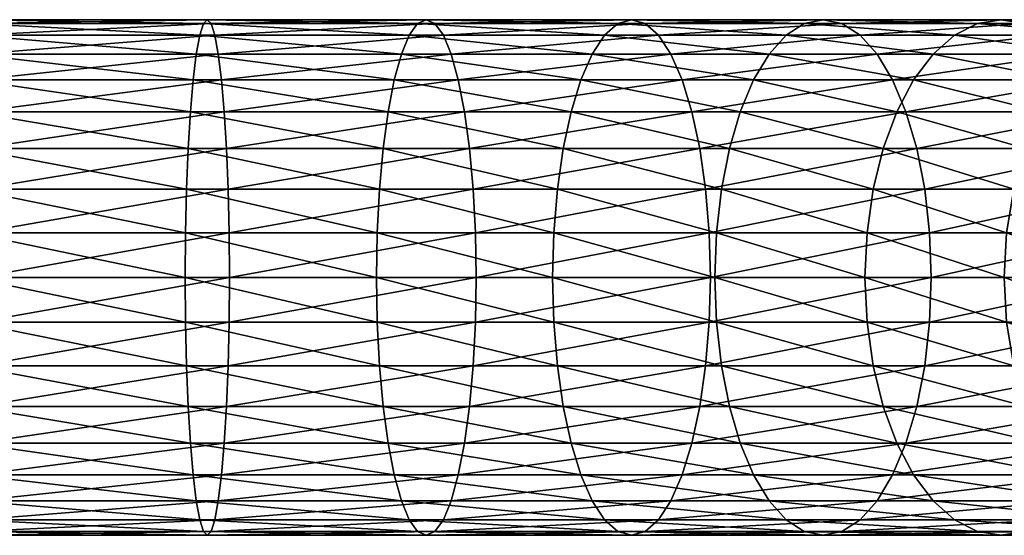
# Model space of a CAD drawing. Header units: millimetres. Extents: x -359 to 271, y 37 to 119.
# Tile 255 of 256: x 119 to 195, y 58 to 97. Entities that reach past the tile are written whole.
import ezdxf

# ---------------------------------------------------------------- set-up
doc = ezdxf.new("R2010")
doc.units = ezdxf.units.MM
doc.layers.get('0').update_dxf_attribs({"true_color": 0x8c58e1})

msp = doc.modelspace()

# ---------------------------------------------------------------- meshes
at = {"color": 7, "true_color": 0xffffff}
mesh = msp.add_polyface(dxfattribs=at)
corners = [(-276.766, 74.106, 870.701), (116.314, 74.106, 870.701), (116.319, 77.542, 871.002), (-276.618, 77.542, 871.002), (116.314, 80.978, 870.701), (132.199, 74.106, 831.174), (115.663, 74.106, 831.725), (115.658, 77.542, 831.425), (132.275, 70.774, 832.064), (115.678, 70.774, 832.618), (132.4, 67.648, 833.519), (115.703, 67.648, 834.076), (132.569, 64.822, 835.493), (115.736, 64.822, 836.054), (132.777, 62.383, 837.926), (115.776, 62.383, 838.493), (133.019, 60.404, 840.745), (115.823, 60.404, 841.319), (133.286, 58.947, 843.864), (115.876, 58.947, 844.445), (133.571, 58.054, 847.188), (115.931, 58.054, 847.777), (133.865, 57.753, 850.617), (115.989, 57.753, 851.213), (134.158, 58.054, 854.045), (116.046, 58.054, 854.649), (134.443, 58.947, 857.369), (116.101, 58.947, 857.981), (134.71, 60.404, 860.488), (116.154, 60.404, 861.107), (134.952, 62.383, 863.307), (116.201, 62.383, 863.933), (135.16, 64.822, 865.741), (116.241, 64.822, 866.372), (135.329, 67.648, 867.715), (116.274, 67.648, 868.351), (135.454, 70.774, 869.169), (116.299, 70.774, 869.808), (135.329, 87.436, 867.715), (116.274, 87.436, 868.351), (116.299, 84.31, 869.808), (135.16, 90.262, 865.741), (116.241, 90.262, 866.372), (134.952, 92.701, 863.307), (116.201, 92.701, 863.933), (134.71, 94.679, 860.488), (116.154, 94.679, 861.107), (134.443, 96.137, 857.369), (116.101, 96.137, 857.981), (134.158, 97.03, 854.045), (116.046, 97.03, 854.649), (133.865, 97.33, 850.617), (115.989, 97.33, 851.213), (133.571, 97.03, 847.188), (115.931, 97.03, 847.777), (133.286, 96.137, 843.864), (115.876, 96.137, 844.445), (133.019, 94.679, 840.745), (115.823, 94.679, 841.319), (132.777, 92.701, 837.926), (115.776, 92.701, 838.493), (132.569, 90.262, 835.493), (115.736, 90.262, 836.054), (132.4, 87.436, 833.519), (115.703, 87.436, 834.076), (132.275, 84.31, 832.064), (115.678, 84.31, 832.618), (132.199, 80.978, 831.174), (115.663, 80.978, 831.725), (132.173, 77.542, 830.874)]
mesh.append_faces([[corners[k] for k in face] for face in [(0, 1, 2), (3, 2, 4), (5, 6, 7), (8, 9, 6), (10, 11, 9), (12, 13, 11), (14, 15, 13), (16, 17, 15), (18, 19, 17), (20, 21, 19), (22, 23, 21), (24, 25, 23), (26, 27, 25), (28, 29, 27), (30, 31, 29), (32, 33, 31), (34, 35, 33), (36, 37, 35), (38, 39, 40), (41, 42, 39), (43, 44, 42), (45, 46, 44), (47, 48, 46), (49, 50, 48), (51, 52, 50), (53, 54, 52), (55, 56, 54), (57, 58, 56), (59, 60, 58), (61, 62, 60), (63, 64, 62), (65, 66, 64), (67, 68, 66), (69, 7, 68)]], dxfattribs={"vtx2": -1, "color": 7})
mesh = msp.add_polyface(dxfattribs=at)
corners = [(135.53, 80.978, 870.06), (116.314, 80.978, 870.701), (116.319, 77.542, 871.002), (135.556, 77.542, 870.36), (135.454, 84.31, 869.169), (116.299, 84.31, 869.808), (135.329, 87.436, 867.715), (116.274, 87.436, 868.351), (135.16, 90.262, 865.741), (116.241, 90.262, 866.372), (134.952, 92.701, 863.307), (116.201, 92.701, 863.933), (134.71, 94.679, 860.488), (116.154, 94.679, 861.107), (134.443, 96.137, 857.369), (116.101, 96.137, 857.981), (134.158, 97.03, 854.045), (116.046, 97.03, 854.649), (133.865, 97.33, 850.617), (115.989, 97.33, 851.213), (133.571, 97.03, 847.188), (115.931, 97.03, 847.777), (133.286, 96.137, 843.864), (115.876, 96.137, 844.445), (133.019, 94.679, 840.745), (115.823, 94.679, 841.319), (132.777, 92.701, 837.926), (115.776, 92.701, 838.493), (132.569, 90.262, 835.493), (115.736, 90.262, 836.054), (132.4, 87.436, 833.519), (115.703, 87.436, 834.076), (132.275, 84.31, 832.064), (115.678, 84.31, 832.618), (132.199, 80.978, 831.174), (115.663, 80.978, 831.725), (132.173, 77.542, 830.874), (153.127, 92.701, 860.79), (152.581, 94.679, 858.013), (151.978, 96.137, 854.941), (151.334, 97.03, 851.667), (150.67, 97.33, 848.289), (150.007, 97.03, 844.912), (149.363, 96.137, 841.638), (148.759, 94.679, 838.565), (148.214, 92.701, 835.788), (147.743, 90.262, 833.391), (147.36, 87.436, 831.447), (147.079, 84.31, 830.014), (146.906, 80.978, 829.137), (146.848, 77.542, 828.841)]
mesh.append_faces([[corners[k] for k in face] for face in [(0, 1, 2), (2, 3, 0), (4, 5, 1), (1, 0, 4), (5, 4, 6), (7, 6, 8), (9, 8, 10), (11, 10, 12), (13, 12, 14), (15, 14, 16), (17, 16, 18), (19, 18, 20), (21, 20, 22), (23, 22, 24), (25, 24, 26), (27, 26, 28), (29, 28, 30), (31, 30, 32), (33, 32, 34), (35, 34, 36), (37, 10, 8), (38, 12, 10), (39, 14, 12), (40, 16, 14), (41, 18, 16), (42, 20, 18), (43, 22, 20), (44, 24, 22), (45, 26, 24), (46, 28, 26), (47, 30, 28), (48, 32, 30), (49, 34, 32), (50, 36, 34)]], dxfattribs={"vtx2": -1, "color": 7})
mesh = msp.add_polyface(dxfattribs=at)
corners = [(154.434, 80.978, 867.442), (135.53, 80.978, 870.06), (135.556, 77.542, 870.36), (154.492, 77.542, 867.737), (154.262, 84.31, 866.565), (135.454, 84.31, 869.169), (153.98, 87.436, 865.132), (135.329, 87.436, 867.715), (153.598, 90.262, 863.188), (135.16, 90.262, 865.741), (153.127, 92.701, 860.79), (134.952, 92.701, 863.307), (152.581, 94.679, 858.013), (134.71, 94.679, 860.488), (151.978, 96.137, 854.941), (134.443, 96.137, 857.369), (151.334, 97.03, 851.667), (134.158, 97.03, 854.045), (150.67, 97.33, 848.289), (133.865, 97.33, 850.617), (150.007, 97.03, 844.912), (133.571, 97.03, 847.188), (149.363, 96.137, 841.638), (133.286, 96.137, 843.864), (148.759, 94.679, 838.565), (133.019, 94.679, 840.745), (148.214, 92.701, 835.788), (132.777, 92.701, 837.926), (147.743, 90.262, 833.391), (132.569, 90.262, 835.493), (147.36, 87.436, 831.447), (132.4, 87.436, 833.519), (147.079, 84.31, 830.014), (132.275, 84.31, 832.064), (146.906, 80.978, 829.137), (132.199, 80.978, 831.174), (146.848, 77.542, 828.841), (166.418, 97.33, 844.259), (165.367, 97.03, 840.981), (164.347, 96.137, 837.803), (163.391, 94.679, 834.821), (162.526, 92.701, 832.126), (161.78, 90.262, 829.799), (161.175, 87.436, 827.912), (160.729, 84.31, 826.521), (160.456, 80.978, 825.669), (160.364, 77.542, 825.383)]
mesh.append_faces([[corners[k] for k in face] for face in [(0, 1, 2), (2, 3, 0), (4, 5, 1), (1, 0, 4), (6, 7, 5), (5, 4, 6), (8, 9, 7), (7, 6, 8), (9, 8, 10), (11, 10, 12), (13, 12, 14), (15, 14, 16), (17, 16, 18), (19, 18, 20), (21, 20, 22), (23, 22, 24), (25, 24, 26), (27, 26, 28), (29, 28, 30), (31, 30, 32), (33, 32, 34), (35, 34, 36), (37, 18, 16), (38, 20, 18), (39, 22, 20), (40, 24, 22), (41, 26, 24), (42, 28, 26), (43, 30, 28), (44, 32, 30), (45, 34, 32), (32, 44, 45), (46, 36, 34), (34, 45, 46)]], dxfattribs={"vtx2": -1, "color": 7})
mesh = msp.add_polyface(dxfattribs=at)
corners = [(172.38, 80.978, 862.849), (154.434, 80.978, 867.442), (154.492, 77.542, 867.737), (172.472, 77.542, 863.136), (172.107, 84.31, 861.998), (154.262, 84.31, 866.565), (171.661, 87.436, 860.607), (153.98, 87.436, 865.132), (171.056, 90.262, 858.72), (153.598, 90.262, 863.188), (170.309, 92.701, 856.393), (153.127, 92.701, 860.79), (169.445, 94.679, 853.698), (152.581, 94.679, 858.013), (168.489, 96.137, 850.716), (151.978, 96.137, 854.941), (167.469, 97.03, 847.537), (151.334, 97.03, 851.667), (166.418, 97.33, 844.259), (150.67, 97.33, 848.289), (165.367, 97.03, 840.981), (150.007, 97.03, 844.912), (164.347, 96.137, 837.803), (149.363, 96.137, 841.638), (163.391, 94.679, 834.821), (148.759, 94.679, 838.565), (162.526, 92.701, 832.126), (148.214, 92.701, 835.788), (161.78, 90.262, 829.799), (147.743, 90.262, 833.391), (161.175, 87.436, 827.912), (147.36, 87.436, 831.447), (160.729, 84.31, 826.521), (178.281, 96.137, 832.396), (176.97, 94.679, 829.552), (175.785, 92.701, 826.981), (174.762, 90.262, 824.761), (173.933, 87.436, 822.961), (173.322, 84.31, 821.635), (172.947, 80.978, 820.822), (160.456, 80.978, 825.669), (172.821, 77.542, 820.549), (160.364, 77.542, 825.383)]
mesh.append_faces([[corners[k] for k in face] for face in [(0, 1, 2), (2, 3, 0), (4, 5, 1), (1, 0, 4), (6, 7, 5), (5, 4, 6), (8, 9, 7), (7, 6, 8), (10, 11, 9), (9, 8, 10), (12, 13, 11), (11, 10, 12), (14, 15, 13), (13, 12, 14), (16, 17, 15), (15, 14, 16), (17, 16, 18), (19, 18, 20), (21, 20, 22), (23, 22, 24), (25, 24, 26), (27, 26, 28), (29, 28, 30), (31, 30, 32), (33, 22, 20), (34, 24, 22), (35, 26, 24), (36, 28, 26), (37, 30, 28), (38, 32, 30), (39, 40, 32), (32, 38, 39), (41, 42, 40), (40, 39, 41)]], dxfattribs={"vtx2": -1, "color": 7})
mesh = msp.add_polyface(dxfattribs=at)
corners = [(189.417, 77.542, 856.561), (172.472, 77.542, 863.136), (172.38, 74.106, 862.849), (189.291, 80.978, 856.287), (172.38, 80.978, 862.849), (188.916, 84.31, 855.475), (172.107, 84.31, 861.998), (188.305, 87.436, 854.149), (171.661, 87.436, 860.607), (187.475, 90.262, 852.348), (171.056, 90.262, 858.72), (186.453, 92.701, 850.129), (170.309, 92.701, 856.393), (185.268, 94.679, 847.558), (169.445, 94.679, 853.698), (183.957, 96.137, 844.713), (168.489, 96.137, 850.716), (182.56, 97.03, 841.682), (167.469, 97.03, 847.537), (181.119, 97.33, 838.555), (166.418, 97.33, 844.259), (179.678, 97.03, 835.428), (165.367, 97.03, 840.981), (178.281, 96.137, 832.396), (164.347, 96.137, 837.803), (176.97, 94.679, 829.552), (163.391, 94.679, 834.821), (175.785, 92.701, 826.981), (162.526, 92.701, 832.126), (174.762, 90.262, 824.761), (161.78, 90.262, 829.799), (173.933, 87.436, 822.961), (161.175, 87.436, 827.912), (173.322, 84.31, 821.635), (172.821, 77.542, 820.549), (184.334, 77.542, 814.356), (184.493, 74.106, 814.612), (189.56, 94.679, 822.78), (188.068, 92.701, 820.374), (186.779, 90.262, 818.298), (185.734, 87.436, 816.613), (184.965, 84.31, 815.372), (184.493, 80.978, 814.612), (172.947, 80.978, 820.822)]
mesh.append_faces([[corners[k] for k in face] for face in [(0, 1, 2), (3, 4, 1), (5, 6, 4), (7, 8, 6), (9, 10, 8), (11, 12, 10), (10, 9, 11), (13, 14, 12), (12, 11, 13), (15, 16, 14), (14, 13, 15), (17, 18, 16), (16, 15, 17), (19, 20, 18), (18, 17, 19), (21, 22, 20), (20, 19, 21), (22, 21, 23), (24, 23, 25), (26, 25, 27), (28, 27, 29), (30, 29, 31), (32, 31, 33), (34, 35, 36), (37, 25, 23), (38, 27, 25), (39, 29, 27), (40, 31, 29), (41, 33, 31), (31, 40, 41), (42, 43, 33), (33, 41, 42), (35, 34, 43), (43, 42, 35)]], dxfattribs={"vtx2": -1, "color": 7})
mesh = msp.add_polyface(dxfattribs=at)
corners = [(172.472, 77.542, 863.136), (189.417, 77.542, 856.561), (189.291, 80.978, 856.287), (172.38, 80.978, 862.849), (188.916, 84.31, 855.475), (172.107, 84.31, 861.998), (188.305, 87.436, 854.149), (171.661, 87.436, 860.607), (187.475, 90.262, 852.348), (205.078, 80.978, 847.796), (204.606, 84.31, 847.036), (203.836, 87.436, 845.795), (202.791, 90.262, 844.11), (201.503, 92.701, 842.034), (186.453, 92.701, 850.129), (200.011, 94.679, 839.628), (185.268, 94.679, 847.558), (198.36, 96.137, 836.966), (183.957, 96.137, 844.713), (196.6, 97.03, 834.13), (182.56, 97.03, 841.682), (194.785, 97.33, 831.204), (181.119, 97.33, 838.555), (192.971, 97.03, 828.278), (179.678, 97.03, 835.428), (191.211, 96.137, 825.442), (178.281, 96.137, 832.396), (189.56, 94.679, 822.78), (176.97, 94.679, 829.552), (188.068, 92.701, 820.374), (175.785, 92.701, 826.981), (186.779, 90.262, 818.298), (174.762, 90.262, 824.761), (185.734, 87.436, 816.613), (201.219, 94.679, 814.509), (199.446, 92.701, 812.303), (197.915, 90.262, 810.398), (196.674, 87.436, 808.853), (195.759, 84.31, 807.715), (184.965, 84.31, 815.372), (195.198, 80.978, 807.018), (184.493, 80.978, 814.612), (195.01, 77.542, 806.783)]
mesh.append_faces([[corners[k] for k in face] for face in [(0, 1, 2), (3, 2, 4), (5, 4, 6), (7, 6, 8), (9, 2, 1), (10, 4, 2), (11, 6, 4), (12, 8, 6), (13, 14, 8), (15, 16, 14), (17, 18, 16), (16, 15, 17), (19, 20, 18), (18, 17, 19), (21, 22, 20), (20, 19, 21), (23, 24, 22), (22, 21, 23), (25, 26, 24), (24, 23, 25), (26, 25, 27), (28, 27, 29), (30, 29, 31), (32, 31, 33), (34, 27, 25), (35, 29, 27), (36, 31, 29), (37, 33, 31), (31, 36, 37), (38, 39, 33), (33, 37, 38), (40, 41, 39), (39, 38, 40), (41, 40, 42)]], dxfattribs={"vtx2": -1, "color": 7})
mesh = msp.add_polyface(dxfattribs=at)
corners = [(189.417, 77.542, 856.561), (205.237, 77.542, 848.052), (205.078, 80.978, 847.796), (189.291, 80.978, 856.287), (204.606, 84.31, 847.036), (188.916, 84.31, 855.475), (203.836, 87.436, 845.795), (188.305, 87.436, 854.149), (202.791, 90.262, 844.11), (187.475, 90.262, 852.348), (201.503, 92.701, 842.034), (186.453, 92.701, 850.129), (200.011, 94.679, 839.628), (215.412, 92.701, 832.167), (213.639, 94.679, 829.961), (211.677, 96.137, 827.52), (198.36, 96.137, 836.966), (209.586, 97.03, 824.918), (196.6, 97.03, 834.13), (207.429, 97.33, 822.235), (194.785, 97.33, 831.204), (205.273, 97.03, 819.552), (192.971, 97.03, 828.278), (203.181, 96.137, 816.95), (191.211, 96.137, 825.442), (201.219, 94.679, 814.509), (189.56, 94.679, 822.78), (199.446, 92.701, 812.303), (188.068, 92.701, 820.374), (197.915, 90.262, 810.398), (214.167, 96.137, 806.979), (211.906, 94.679, 804.809), (209.863, 92.701, 802.848), (208.099, 90.262, 801.155), (206.668, 87.436, 799.782), (196.674, 87.436, 808.853), (205.613, 84.31, 798.77), (195.759, 84.31, 807.715), (204.968, 80.978, 798.15), (195.198, 80.978, 807.018), (204.75, 77.542, 797.942), (195.01, 77.542, 806.783)]
mesh.append_faces([[corners[k] for k in face] for face in [(0, 1, 2), (3, 2, 4), (5, 4, 6), (7, 6, 8), (9, 8, 10), (11, 10, 12), (13, 10, 8), (14, 12, 10), (15, 16, 12), (17, 18, 16), (16, 15, 17), (19, 20, 18), (18, 17, 19), (21, 22, 20), (20, 19, 21), (23, 24, 22), (22, 21, 23), (24, 23, 25), (26, 25, 27), (28, 27, 29), (30, 23, 21), (31, 25, 23), (32, 27, 25), (25, 31, 32), (33, 29, 27), (27, 32, 33), (34, 35, 29), (29, 33, 34), (36, 37, 35), (35, 34, 36), (38, 39, 37), (37, 36, 38), (40, 41, 39), (39, 38, 40)]], dxfattribs={"vtx2": -1, "color": 7})
mesh = msp.add_polyface(dxfattribs=at)
corners = [(171.661, 67.648, 860.607), (188.305, 67.648, 854.149), (188.916, 70.774, 855.475), (172.107, 70.774, 861.998), (189.291, 74.106, 856.287), (172.38, 74.106, 862.849), (189.417, 77.542, 856.561), (174.762, 64.822, 824.761), (186.779, 64.822, 818.298), (188.068, 62.383, 820.374), (175.785, 62.383, 826.981), (189.56, 60.404, 822.78), (176.97, 60.404, 829.552), (191.211, 58.947, 825.442), (192.971, 58.054, 828.278), (179.678, 58.054, 835.428), (178.281, 58.947, 832.396), (194.785, 57.753, 831.204), (181.119, 57.753, 838.555), (196.6, 58.054, 834.13), (182.56, 58.054, 841.682), (198.36, 58.947, 836.966), (183.957, 58.947, 844.713), (200.011, 60.404, 839.628), (185.268, 60.404, 847.558), (201.503, 62.383, 842.034), (186.453, 62.383, 850.129), (202.791, 64.822, 844.11), (187.475, 64.822, 852.348), (203.836, 67.648, 845.795), (204.606, 70.774, 847.036), (205.078, 74.106, 847.796), (205.237, 77.542, 848.052), (195.198, 74.106, 807.018), (184.493, 74.106, 814.612), (184.334, 77.542, 814.356), (195.01, 77.542, 806.783), (195.759, 70.774, 807.715), (184.965, 70.774, 815.372), (196.674, 67.648, 808.853), (185.734, 67.648, 816.613), (197.915, 64.822, 810.398), (199.446, 62.383, 812.303), (201.219, 60.404, 814.509), (184.493, 80.978, 814.612)]
mesh.append_faces([[corners[k] for k in face] for face in [(0, 1, 2), (3, 2, 4), (5, 4, 6), (7, 8, 9), (10, 9, 11), (12, 11, 13), (14, 15, 16), (16, 13, 14), (17, 18, 15), (15, 14, 17), (19, 20, 18), (18, 17, 19), (21, 22, 20), (20, 19, 21), (23, 24, 22), (22, 21, 23), (25, 26, 24), (27, 28, 26), (29, 1, 28), (30, 2, 1), (31, 4, 2), (32, 6, 4), (33, 34, 35), (35, 36, 33), (37, 38, 34), (34, 33, 37), (39, 40, 38), (38, 37, 39), (41, 8, 40), (40, 39, 41), (42, 9, 8), (43, 11, 9), (36, 35, 44)]], dxfattribs={"vtx2": -1, "color": 7})
mesh = msp.add_polyface(dxfattribs=at)
corners = [(115.658, 77.542, 831.425), (132.173, 77.542, 830.874), (132.199, 74.106, 831.174), (115.663, 74.106, 831.725), (132.275, 70.774, 832.064), (115.678, 70.774, 832.618), (132.4, 67.648, 833.519), (115.703, 67.648, 834.076), (132.569, 64.822, 835.493), (115.736, 64.822, 836.054), (132.777, 62.383, 837.926), (115.776, 62.383, 838.493), (133.019, 60.404, 840.745), (115.823, 60.404, 841.319), (133.286, 58.947, 843.864), (115.876, 58.947, 844.445), (133.571, 58.054, 847.188), (115.931, 58.054, 847.777), (133.865, 57.753, 850.617), (115.989, 57.753, 851.213), (134.158, 58.054, 854.045), (116.046, 58.054, 854.649), (134.443, 58.947, 857.369), (116.101, 58.947, 857.981), (134.71, 60.404, 860.488), (116.154, 60.404, 861.107), (134.952, 62.383, 863.307), (116.201, 62.383, 863.933), (135.16, 64.822, 865.741), (116.241, 64.822, 866.372), (135.329, 67.648, 867.715), (116.274, 67.648, 868.351), (135.454, 70.774, 869.169), (135.53, 74.106, 870.06), (116.314, 74.106, 870.701), (116.299, 70.774, 869.808), (135.556, 77.542, 870.36), (116.319, 77.542, 871.002), (146.906, 74.106, 829.137), (147.079, 70.774, 830.014), (147.36, 67.648, 831.447), (147.742, 64.822, 833.391), (148.214, 62.383, 835.788), (148.759, 60.404, 838.565), (149.363, 58.947, 841.638), (150.007, 58.054, 844.912), (150.67, 57.753, 848.289), (151.334, 58.054, 851.667), (151.978, 58.947, 854.941), (152.581, 60.404, 858.013), (153.127, 62.383, 860.79)]
mesh.append_faces([[corners[k] for k in face] for face in [(0, 1, 2), (3, 2, 4), (5, 4, 6), (7, 6, 8), (9, 8, 10), (11, 10, 12), (13, 12, 14), (15, 14, 16), (17, 16, 18), (19, 18, 20), (21, 20, 22), (23, 22, 24), (25, 24, 26), (27, 26, 28), (29, 28, 30), (31, 30, 32), (33, 34, 35), (35, 32, 33), (36, 37, 34), (34, 33, 36), (38, 2, 1), (39, 4, 2), (40, 6, 4), (41, 8, 6), (42, 10, 8), (43, 12, 10), (44, 14, 12), (45, 16, 14), (46, 18, 16), (47, 20, 18), (48, 22, 20), (49, 24, 22), (50, 26, 24)]], dxfattribs={"vtx2": -1, "color": 7})
mesh = msp.add_polyface(dxfattribs=at)
corners = [(132.173, 77.542, 830.874), (146.848, 77.542, 828.841), (146.906, 74.106, 829.137), (132.199, 74.106, 831.174), (147.079, 70.774, 830.014), (132.275, 70.774, 832.064), (147.36, 67.648, 831.447), (132.4, 67.648, 833.519), (147.742, 64.822, 833.391), (132.569, 64.822, 835.493), (148.214, 62.383, 835.788), (132.777, 62.383, 837.926), (148.759, 60.404, 838.565), (133.019, 60.404, 840.745), (149.363, 58.947, 841.638), (133.286, 58.947, 843.864), (150.007, 58.054, 844.912), (133.571, 58.054, 847.188), (150.67, 57.753, 848.289), (133.865, 57.753, 850.617), (151.334, 58.054, 851.667), (134.158, 58.054, 854.045), (151.978, 58.947, 854.941), (134.443, 58.947, 857.369), (152.581, 60.404, 858.013), (134.71, 60.404, 860.488), (153.127, 62.383, 860.79), (153.598, 64.822, 863.188), (135.16, 64.822, 865.741), (134.952, 62.383, 863.307), (153.98, 67.648, 865.132), (135.329, 67.648, 867.715), (154.262, 70.774, 866.565), (135.454, 70.774, 869.169), (154.434, 74.106, 867.442), (135.53, 74.106, 870.06), (154.492, 77.542, 867.737), (135.556, 77.542, 870.36), (160.456, 74.106, 825.669), (160.364, 77.542, 825.383), (160.729, 70.774, 826.521), (161.175, 67.648, 827.912), (161.78, 64.822, 829.799), (162.526, 62.383, 832.126), (163.391, 60.404, 834.821), (164.347, 58.947, 837.803), (165.367, 58.054, 840.981), (166.418, 57.753, 844.259)]
mesh.append_faces([[corners[k] for k in face] for face in [(0, 1, 2), (3, 2, 4), (5, 4, 6), (7, 6, 8), (9, 8, 10), (11, 10, 12), (13, 12, 14), (15, 14, 16), (17, 16, 18), (19, 18, 20), (21, 20, 22), (23, 22, 24), (25, 24, 26), (27, 28, 29), (29, 26, 27), (30, 31, 28), (28, 27, 30), (32, 33, 31), (31, 30, 32), (34, 35, 33), (33, 32, 34), (36, 37, 35), (35, 34, 36), (38, 2, 1), (1, 39, 38), (40, 4, 2), (2, 38, 40), (41, 6, 4), (42, 8, 6), (43, 10, 8), (44, 12, 10), (45, 14, 12), (46, 16, 14), (47, 18, 16)]], dxfattribs={"vtx2": -1, "color": 7})
mesh = msp.add_polyface(dxfattribs=at)
corners = [(147.079, 70.774, 830.014), (160.729, 70.774, 826.521), (161.175, 67.648, 827.912), (147.36, 67.648, 831.447), (161.78, 64.822, 829.799), (147.742, 64.822, 833.391), (162.526, 62.383, 832.126), (148.214, 62.383, 835.788), (163.391, 60.404, 834.821), (148.759, 60.404, 838.565), (164.347, 58.947, 837.803), (149.363, 58.947, 841.638), (165.367, 58.054, 840.981), (150.007, 58.054, 844.912), (166.418, 57.753, 844.259), (167.469, 58.054, 847.537), (151.334, 58.054, 851.667), (150.67, 57.753, 848.289), (168.489, 58.947, 850.716), (151.978, 58.947, 854.941), (169.445, 60.404, 853.698), (152.581, 60.404, 858.013), (170.309, 62.383, 856.393), (153.127, 62.383, 860.79), (171.056, 64.822, 858.72), (153.598, 64.822, 863.188), (171.661, 67.648, 860.607), (153.98, 67.648, 865.132), (172.107, 70.774, 861.998), (154.262, 70.774, 866.565), (172.38, 74.106, 862.849), (154.434, 74.106, 867.442), (172.472, 77.542, 863.136), (154.492, 77.542, 867.737), (172.947, 74.106, 820.822), (160.456, 74.106, 825.669), (160.364, 77.542, 825.383), (172.821, 77.542, 820.549), (173.322, 70.774, 821.635), (173.933, 67.648, 822.961), (174.762, 64.822, 824.761), (175.785, 62.383, 826.981), (176.97, 60.404, 829.552), (178.281, 58.947, 832.396)]
mesh.append_faces([[corners[k] for k in face] for face in [(0, 1, 2), (3, 2, 4), (5, 4, 6), (7, 6, 8), (9, 8, 10), (11, 10, 12), (13, 12, 14), (15, 16, 17), (17, 14, 15), (18, 19, 16), (16, 15, 18), (20, 21, 19), (19, 18, 20), (22, 23, 21), (21, 20, 22), (24, 25, 23), (23, 22, 24), (26, 27, 25), (25, 24, 26), (28, 29, 27), (27, 26, 28), (30, 31, 29), (29, 28, 30), (32, 33, 31), (31, 30, 32), (34, 35, 36), (36, 37, 34), (38, 1, 35), (39, 2, 1), (40, 4, 2), (41, 6, 4), (42, 8, 6), (43, 10, 8)]], dxfattribs={"vtx2": -1, "color": 7})
mesh = msp.add_polyface(dxfattribs=at)
corners = [(160.456, 74.106, 825.669), (172.947, 74.106, 820.822), (173.322, 70.774, 821.635), (160.729, 70.774, 826.521), (173.933, 67.648, 822.961), (161.175, 67.648, 827.912), (174.762, 64.822, 824.761), (161.78, 64.822, 829.799), (175.785, 62.383, 826.981), (162.526, 62.383, 832.126), (176.97, 60.404, 829.552), (163.391, 60.404, 834.821), (178.281, 58.947, 832.396), (179.678, 58.054, 835.428), (165.367, 58.054, 840.981), (164.347, 58.947, 837.803), (181.119, 57.753, 838.555), (166.418, 57.753, 844.259), (182.56, 58.054, 841.682), (167.469, 58.054, 847.537), (183.957, 58.947, 844.713), (168.489, 58.947, 850.716), (185.268, 60.404, 847.558), (169.445, 60.404, 853.698), (186.453, 62.383, 850.129), (170.309, 62.383, 856.393), (187.475, 64.822, 852.348), (171.056, 64.822, 858.72), (188.305, 67.648, 854.149), (171.661, 67.648, 860.607), (188.916, 70.774, 855.475), (172.107, 70.774, 861.998), (189.291, 74.106, 856.287), (172.38, 74.106, 862.849), (184.493, 74.106, 814.612), (172.821, 77.542, 820.549), (184.965, 70.774, 815.372), (185.734, 67.648, 816.613), (186.779, 64.822, 818.298), (188.068, 62.383, 820.374), (189.56, 60.404, 822.78), (191.211, 58.947, 825.442)]
mesh.append_faces([[corners[k] for k in face] for face in [(0, 1, 2), (3, 2, 4), (5, 4, 6), (7, 6, 8), (9, 8, 10), (11, 10, 12), (13, 14, 15), (15, 12, 13), (16, 17, 14), (14, 13, 16), (18, 19, 17), (17, 16, 18), (20, 21, 19), (19, 18, 20), (22, 23, 21), (21, 20, 22), (24, 25, 23), (23, 22, 24), (26, 27, 25), (25, 24, 26), (28, 29, 27), (27, 26, 28), (30, 31, 29), (32, 33, 31), (34, 1, 35), (36, 2, 1), (1, 34, 36), (37, 4, 2), (2, 36, 37), (38, 6, 4), (4, 37, 38), (39, 8, 6), (40, 10, 8), (41, 12, 10)]], dxfattribs={"vtx2": -1, "color": 7})
mesh = msp.add_polyface(dxfattribs=at)
corners = [(185.268, 60.404, 847.558), (200.011, 60.404, 839.628), (201.503, 62.383, 842.034), (186.453, 62.383, 850.129), (202.791, 64.822, 844.11), (187.475, 64.822, 852.348), (203.836, 67.648, 845.795), (188.305, 67.648, 854.149), (204.606, 70.774, 847.036), (188.916, 70.774, 855.475), (205.078, 74.106, 847.796), (189.291, 74.106, 856.287), (205.237, 77.542, 848.052), (186.779, 64.822, 818.298), (197.915, 64.822, 810.398), (199.446, 62.383, 812.303), (188.068, 62.383, 820.374), (201.219, 60.404, 814.509), (203.181, 58.947, 816.95), (191.211, 58.947, 825.442), (189.56, 60.404, 822.78), (205.273, 58.054, 819.552), (192.971, 58.054, 828.278), (207.429, 57.753, 822.235), (194.785, 57.753, 831.204), (209.586, 58.054, 824.918), (196.6, 58.054, 834.13), (211.677, 58.947, 827.52), (198.36, 58.947, 836.966), (213.639, 60.404, 829.961), (215.412, 62.383, 832.167), (216.943, 64.822, 834.072), (204.968, 74.106, 798.15), (195.198, 74.106, 807.018), (195.01, 77.542, 806.783), (204.75, 77.542, 797.942), (205.613, 70.774, 798.77), (195.759, 70.774, 807.715), (206.668, 67.648, 799.782), (196.674, 67.648, 808.853), (208.099, 64.822, 801.155), (209.863, 62.383, 802.848), (211.906, 60.404, 804.809), (214.167, 58.947, 806.979)]
mesh.append_faces([[corners[k] for k in face] for face in [(0, 1, 2), (3, 2, 4), (5, 4, 6), (7, 6, 8), (9, 8, 10), (11, 10, 12), (13, 14, 15), (16, 15, 17), (18, 19, 20), (20, 17, 18), (21, 22, 19), (19, 18, 21), (23, 24, 22), (22, 21, 23), (25, 26, 24), (24, 23, 25), (27, 28, 26), (26, 25, 27), (29, 1, 28), (30, 2, 1), (31, 4, 2), (32, 33, 34), (34, 35, 32), (36, 37, 33), (33, 32, 36), (38, 39, 37), (37, 36, 38), (40, 14, 39), (39, 38, 40), (41, 15, 14), (14, 40, 41), (42, 17, 15), (15, 41, 42), (43, 18, 17)]], dxfattribs={"vtx2": -1, "color": 7})

doc.saveas('drawing.dxf')
